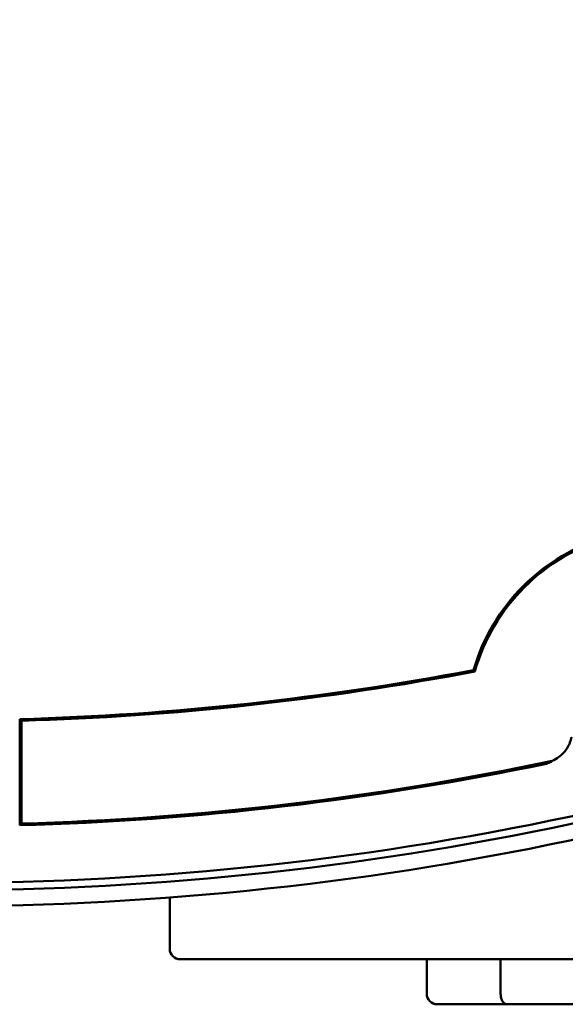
# Model space of a CAD drawing. Header units: millimetres. Extents: x -4813 to 10023, y -389 to 1491.
# Tile 9 of 36: x 572 to 624, y 325 to 418. Entities that reach past the tile are written whole.
import ezdxf

# ---------------------------------------------------------------- set-up
doc = ezdxf.new("R2010")
doc.units = ezdxf.units.MM
doc.header["$LTSCALE"] = 4
doc.layers.add('Видимый контур (ГОСТ)', color=7, linetype='Continuous', lineweight=50)

msp = doc.modelspace()

# ---------------------------------------------------------------- linework, layer by layer
at = {"layer": 'Видимый контур (ГОСТ)'}
for p, q in [((572.293, 342.006), (572.293, 352.01)), ((572.45, 342.168), (572.45, 351.857)), ((586.434, 330.379), (586.434, 335.188)), ((587.434, 329.379), (641.894, 329.379)), ((610.669, 329.379), (610.669, 326.129)), ((617.638, 329.379), (617.638, 326.129)), ((618.254, 325.129), (611.669, 325.129)), ((640.629, 325.129), (618.254, 325.129))]:
    msp.add_line(p, q, dxfattribs=at)
msp.add_circle((543.042, 435.634), 30.299, dxfattribs=at)
for centre, radius, start, end in [((632.863, 351.45), 18.521, 106.23976, 163.76024), ((632.863, 351.45), 18.363, 105.93958, 164.06042), ((564.934, 620.629), 268.72, 271.56922, 280.75535), ((564.934, 620.629), 268.877, 271.60182, 280.77594), ((564.934, 620.629), 278.563, 271.54611, 281.92842), ((564.934, 620.629), 278.72, 271.51291, 281.80978), ((564.934, 620.629), 284.75, 257.54341, 282.45659), ((564.934, 620.629), 284.052, 257.55658, 282.44342), ((564.934, 620.629), 286.25, 257.67437, 282.32563), ((587.434, 330.379), 1, 180, 270), ((611.669, 326.129), 1, 180, 270)]:
    msp.add_arc(centre, radius, start, end, dxfattribs=at)
for points, degree in [([(615.082, 356.63), (615.123, 356.584), (615.165, 356.539), (615.206, 356.493)], 3), ([(622.51, 348.082), (622.51, 348.082), (622.51, 348.082), (622.51, 348.082)], 3), ([(572.293, 342.006), (572.372, 342.087), (572.45, 342.168)], 2)]:
    msp.add_open_spline(points, degree=degree, dxfattribs=at)
msp.add_rational_spline([(572.293, 352.01), (572.372, 351.933), (572.45, 351.857)], [0.999999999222, 0.999999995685, 0.999999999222], degree=2, dxfattribs=at)
for points, knots in [([(623.594, 348.852), (623.714, 348.986), (623.822, 349.13), (624.01, 349.433), (624.091, 349.594), (624.189, 349.84), (624.221, 349.933), (624.26, 350.067), (624.273, 350.114), (624.289, 350.181), (624.294, 350.205), (624.302, 350.238), (624.304, 350.25), (624.309, 350.276), (624.312, 350.288), (624.313, 350.293)], [0.0000745, 0.0000745, 0.0000745, 0.0000745, 0.0541721, 0.0541721, 0.1121962, 0.1121962, 0.1477258, 0.1477258, 0.1678354, 0.1678354, 0.179654, 0.179654, 0.1869001, 0.1869001, 0.198384, 0.198384, 0.198384, 0.198384]), ([(622.509, 348.081), (622.445, 348.028), (622.36, 347.964), (622.257, 347.91), (622.222, 347.892), (622.175, 347.869), (622.12, 347.849), (622.099, 347.842), (622.076, 347.834), (622.049, 347.826), (622.039, 347.823), (622.027, 347.82), (622.014, 347.817), (622.008, 347.816), (622.002, 347.814), (621.996, 347.813), (621.99, 347.811), (621.984, 347.81), (621.978, 347.809)], [0.0021406, 0.0021406, 0.0021406, 0.0021406, 0.2260566, 0.2260566, 0.2260566, 0.301788, 0.301788, 0.301788, 0.3297635, 0.3297635, 0.3297635, 0.3408842, 0.3408842, 0.3408842, 0.3455362, 0.3455362, 0.3455362, 0.3497642, 0.3497642, 0.3497642, 0.3497642]), ([(623.594, 348.852), (623.445, 348.685), (623.278, 348.536), (622.914, 348.278), (622.717, 348.169), (622.51, 348.082)], [-0.1338506, -0.1338506, -0.1338506, -0.1338506, -0.0672569, -0.0672569, -0.0000396, -0.0000396, -0.0000396, -0.0000396]), ([(618.254, 325.129), (618.253, 325.129), (618.252, 325.129), (618.193, 325.129), (618.134, 325.143), (618.02, 325.198), (617.965, 325.239), (617.855, 325.357), (617.8, 325.439), (617.717, 325.626), (617.687, 325.722), (617.648, 325.924), (617.638, 326.025), (617.638, 326.129)], [-0.3707556, -0.3707556, -0.3707556, -0.3707556, -0.3701381, -0.3701381, -0.3306259, -0.3306259, -0.293428, -0.293428, -0.2509425, -0.2509425, -0.2164613, -0.2164613, -0.185069, -0.185069, -0.185069, -0.185069])]:
    msp.add_open_spline(points, degree=3, knots=knots, dxfattribs=at)

doc.saveas('drawing.dxf')
